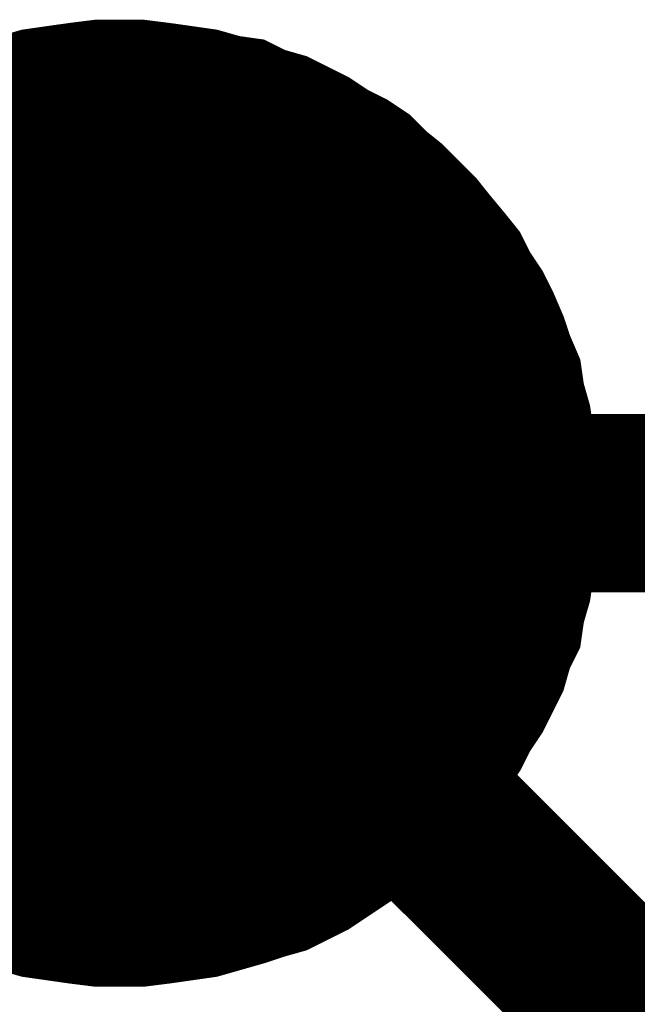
# Model space of a CAD drawing. Extents: x 0 to 22, y 0 to 17.
# Tile 10 of 62: x 4.5941 to 4.6349, y 11.7667 to 11.8319. Entities that reach past the tile are written whole.
import ezdxf

# ---------------------------------------------------------------- set-up
doc = ezdxf.new("R2010")
doc.units = 0
doc.layers.add('SHEET', color=255, linetype='CONTINUOUS')

msp = doc.modelspace()

# ---------------------------------------------------------------- linework, layer by layer
at = {"layer": 'SHEET'}
for points, const_width in [([(4.59168, 11.828673), (4.593141, 11.828881), (4.594601, 11.829299), (4.596062, 11.829508), (4.597523, 11.829716), (4.599192, 11.829925), (4.600653, 11.829925)], 0.0039), ([(4.59168, 11.828673), (4.593141, 11.828881), (4.594601, 11.829299), (4.596062, 11.829508), (4.597523, 11.829716), (4.599192, 11.829925), (4.600653, 11.829925)], 0.0039), ([(4.59168, 11.828673), (4.593141, 11.828881), (4.594601, 11.829299), (4.596062, 11.829508), (4.597523, 11.829716), (4.599192, 11.829925), (4.600653, 11.829925)], 0.0039), ([(4.59168, 11.828673), (4.593141, 11.828881), (4.594601, 11.829299), (4.596062, 11.829508), (4.597523, 11.829716), (4.599192, 11.829925), (4.600653, 11.829925)], 0.0039), ([(4.59168, 11.828673), (4.593141, 11.828881), (4.594601, 11.829299), (4.596062, 11.829508), (4.597523, 11.829716), (4.599192, 11.829925), (4.600653, 11.829925)], 0.0039), ([(4.59168, 11.828673), (4.593141, 11.828881), (4.594601, 11.829299), (4.596062, 11.829508), (4.597523, 11.829716), (4.599192, 11.829925), (4.600653, 11.829925)], 0.0039), ([(4.59168, 11.828673), (4.593141, 11.828881), (4.594601, 11.829299), (4.596062, 11.829508), (4.597523, 11.829716), (4.599192, 11.829925), (4.600653, 11.829925)], 0.0039), ([(4.59168, 11.828673), (4.593141, 11.828881), (4.594601, 11.829299), (4.596062, 11.829508), (4.597523, 11.829716), (4.599192, 11.829925), (4.600653, 11.829925)], 0.0039), ([(4.59168, 11.828673), (4.593141, 11.828881), (4.594601, 11.829299), (4.596062, 11.829508), (4.597523, 11.829716), (4.599192, 11.829925), (4.600653, 11.829925)], 0.0039), ([(4.59168, 11.828673), (4.593141, 11.828881), (4.594601, 11.829299), (4.596062, 11.829508), (4.597523, 11.829716), (4.599192, 11.829925), (4.600653, 11.829925)], 0.0039), ([(4.59168, 11.828673), (4.593141, 11.828881), (4.594601, 11.829299), (4.596062, 11.829508), (4.597523, 11.829716), (4.599192, 11.829925), (4.600653, 11.829925)], 0.0039), ([(4.59168, 11.828673), (4.593141, 11.828881), (4.594601, 11.829299), (4.596062, 11.829508), (4.597523, 11.829716), (4.599192, 11.829925), (4.600653, 11.829925)], 0.0039), ([(4.59168, 11.828673), (4.593141, 11.828881), (4.594601, 11.829299), (4.596062, 11.829508), (4.597523, 11.829716), (4.599192, 11.829925), (4.600653, 11.829925)], 0.0039), ([(4.59168, 11.828673), (4.593141, 11.828881), (4.594601, 11.829299), (4.596062, 11.829508), (4.597523, 11.829716), (4.599192, 11.829925), (4.600653, 11.829925)], 0.0039), ([(4.59168, 11.828673), (4.593141, 11.828881), (4.594601, 11.829299), (4.596062, 11.829508), (4.597523, 11.829716), (4.599192, 11.829925), (4.600653, 11.829925)], 0.0039), ([(4.59168, 11.828673), (4.593141, 11.828881), (4.594601, 11.829299), (4.596062, 11.829508), (4.597523, 11.829716), (4.599192, 11.829925), (4.600653, 11.829925)], 0.0039), ([(4.600653, 11.829925), (4.600653, 11.829925)], 0.0039), ([(4.600653, 11.829925), (4.602113, 11.829925), (4.603783, 11.829716), (4.605243, 11.829508), (4.606704, 11.829299), (4.608165, 11.828881), (4.609625, 11.828673), (4.610877, 11.828047), (4.612338, 11.827629), (4.61359, 11.827003), (4.614842, 11.826377), (4.616094, 11.825543), (4.617346, 11.824917), (4.618598, 11.824082), (4.619641, 11.823038), (4.620684, 11.822204), (4.621728, 11.82116), (4.622771, 11.820117), (4.623606, 11.819073), (4.624649, 11.817821), (4.625484, 11.816778), (4.62611, 11.815526), (4.626944, 11.814274), (4.62757, 11.813022), (4.628196, 11.811561), (4.628614, 11.810309), (4.62924, 11.808848), (4.629448, 11.807387), (4.629866, 11.805927), (4.630074, 11.804466), (4.630283, 11.803005), (4.630492, 11.801336), (4.630492, 11.799875)], 0.0039), ([(4.600653, 11.829925), (4.600653, 11.829925)], 0.0039), ([(4.600653, 11.829925), (4.602113, 11.829925), (4.603783, 11.829716), (4.605243, 11.829508), (4.606704, 11.829299), (4.608165, 11.828881), (4.609625, 11.828673), (4.610877, 11.828047), (4.612338, 11.827629), (4.61359, 11.827003), (4.614842, 11.826377), (4.616094, 11.825543), (4.617346, 11.824917), (4.618598, 11.824082), (4.619641, 11.823038), (4.620684, 11.822204), (4.621728, 11.82116), (4.622771, 11.820117), (4.623606, 11.819073), (4.624649, 11.817821), (4.625484, 11.816778), (4.62611, 11.815526), (4.626944, 11.814274), (4.62757, 11.813022), (4.628196, 11.811561), (4.628614, 11.810309), (4.62924, 11.808848), (4.629448, 11.807387), (4.629866, 11.805927), (4.630074, 11.804466), (4.630283, 11.803005), (4.630492, 11.801336), (4.630492, 11.799875)], 0.0039), ([(4.600653, 11.829925), (4.600653, 11.829925)], 0.0039), ([(4.600653, 11.829925), (4.602113, 11.829925), (4.603783, 11.829716), (4.605243, 11.829508), (4.606704, 11.829299), (4.608165, 11.828881), (4.609625, 11.828673), (4.610877, 11.828047), (4.612338, 11.827629), (4.61359, 11.827003), (4.614842, 11.826377), (4.616094, 11.825543), (4.617346, 11.824917), (4.618598, 11.824082), (4.619641, 11.823038), (4.620684, 11.822204), (4.621728, 11.82116), (4.622771, 11.820117), (4.623606, 11.819073), (4.624649, 11.817821), (4.625484, 11.816778), (4.62611, 11.815526), (4.626944, 11.814274), (4.62757, 11.813022), (4.628196, 11.811561), (4.628614, 11.810309), (4.62924, 11.808848), (4.629448, 11.807387), (4.629866, 11.805927), (4.630074, 11.804466), (4.630283, 11.803005), (4.630492, 11.801336), (4.630492, 11.799875)], 0.0039), ([(4.600653, 11.829925), (4.600653, 11.829925)], 0.0039), ([(4.600653, 11.829925), (4.602113, 11.829925), (4.603783, 11.829716), (4.605243, 11.829508), (4.606704, 11.829299), (4.608165, 11.828881), (4.609625, 11.828673), (4.610877, 11.828047), (4.612338, 11.827629), (4.61359, 11.827003), (4.614842, 11.826377), (4.616094, 11.825543), (4.617346, 11.824917), (4.618598, 11.824082), (4.619641, 11.823038), (4.620684, 11.822204), (4.621728, 11.82116), (4.622771, 11.820117), (4.623606, 11.819073), (4.624649, 11.817821), (4.625484, 11.816778), (4.62611, 11.815526), (4.626944, 11.814274), (4.62757, 11.813022), (4.628196, 11.811561), (4.628614, 11.810309), (4.62924, 11.808848), (4.629448, 11.807387), (4.629866, 11.805927), (4.630074, 11.804466), (4.630283, 11.803005), (4.630492, 11.801336), (4.630492, 11.799875)], 0.0039), ([(4.600653, 11.829925), (4.600653, 11.829925)], 0.0039), ([(4.600653, 11.829925), (4.602113, 11.829925), (4.603783, 11.829716), (4.605243, 11.829508), (4.606704, 11.829299), (4.608165, 11.828881), (4.609625, 11.828673), (4.610877, 11.828047), (4.612338, 11.827629), (4.61359, 11.827003), (4.614842, 11.826377), (4.616094, 11.825543), (4.617346, 11.824917), (4.618598, 11.824082), (4.619641, 11.823038), (4.620684, 11.822204), (4.621728, 11.82116), (4.622771, 11.820117), (4.623606, 11.819073), (4.624649, 11.817821), (4.625484, 11.816778), (4.62611, 11.815526), (4.626944, 11.814274), (4.62757, 11.813022), (4.628196, 11.811561), (4.628614, 11.810309), (4.62924, 11.808848), (4.629448, 11.807387), (4.629866, 11.805927), (4.630074, 11.804466), (4.630283, 11.803005), (4.630492, 11.801336), (4.630492, 11.799875)], 0.0039), ([(4.600653, 11.829925), (4.600653, 11.829925)], 0.0039), ([(4.600653, 11.829925), (4.602113, 11.829925), (4.603783, 11.829716), (4.605243, 11.829508), (4.606704, 11.829299), (4.608165, 11.828881), (4.609625, 11.828673), (4.610877, 11.828047), (4.612338, 11.827629), (4.61359, 11.827003), (4.614842, 11.826377), (4.616094, 11.825543), (4.617346, 11.824917), (4.618598, 11.824082), (4.619641, 11.823038), (4.620684, 11.822204), (4.621728, 11.82116), (4.622771, 11.820117), (4.623606, 11.819073), (4.624649, 11.817821), (4.625484, 11.816778), (4.62611, 11.815526), (4.626944, 11.814274), (4.62757, 11.813022), (4.628196, 11.811561), (4.628614, 11.810309), (4.62924, 11.808848), (4.629448, 11.807387), (4.629866, 11.805927), (4.630074, 11.804466), (4.630283, 11.803005), (4.630492, 11.801336), (4.630492, 11.799875)], 0.0039), ([(4.600653, 11.829925), (4.600653, 11.829925)], 0.0039), ([(4.600653, 11.829925), (4.602113, 11.829925), (4.603783, 11.829716), (4.605243, 11.829508), (4.606704, 11.829299), (4.608165, 11.828881), (4.609625, 11.828673), (4.610877, 11.828047), (4.612338, 11.827629), (4.61359, 11.827003), (4.614842, 11.826377), (4.616094, 11.825543), (4.617346, 11.824917), (4.618598, 11.824082), (4.619641, 11.823038), (4.620684, 11.822204), (4.621728, 11.82116), (4.622771, 11.820117), (4.623606, 11.819073), (4.624649, 11.817821), (4.625484, 11.816778), (4.62611, 11.815526), (4.626944, 11.814274), (4.62757, 11.813022), (4.628196, 11.811561), (4.628614, 11.810309), (4.62924, 11.808848), (4.629448, 11.807387), (4.629866, 11.805927), (4.630074, 11.804466), (4.630283, 11.803005), (4.630492, 11.801336), (4.630492, 11.799875)], 0.0039), ([(4.600653, 11.829925), (4.600653, 11.829925)], 0.0039), ([(4.600653, 11.829925), (4.602113, 11.829925), (4.603783, 11.829716), (4.605243, 11.829508), (4.606704, 11.829299), (4.608165, 11.828881), (4.609625, 11.828673), (4.610877, 11.828047), (4.612338, 11.827629), (4.61359, 11.827003), (4.614842, 11.826377), (4.616094, 11.825543), (4.617346, 11.824917), (4.618598, 11.824082), (4.619641, 11.823038), (4.620684, 11.822204), (4.621728, 11.82116), (4.622771, 11.820117), (4.623606, 11.819073), (4.624649, 11.817821), (4.625484, 11.816778), (4.62611, 11.815526), (4.626944, 11.814274), (4.62757, 11.813022), (4.628196, 11.811561), (4.628614, 11.810309), (4.62924, 11.808848), (4.629448, 11.807387), (4.629866, 11.805927), (4.630074, 11.804466), (4.630283, 11.803005), (4.630492, 11.801336), (4.630492, 11.799875)], 0.0039), ([(4.600653, 11.829925), (4.600653, 11.829925)], 0.0039), ([(4.600653, 11.829925), (4.602113, 11.829925), (4.603783, 11.829716), (4.605243, 11.829508), (4.606704, 11.829299), (4.608165, 11.828881), (4.609625, 11.828673), (4.610877, 11.828047), (4.612338, 11.827629), (4.61359, 11.827003), (4.614842, 11.826377), (4.616094, 11.825543), (4.617346, 11.824917), (4.618598, 11.824082), (4.619641, 11.823038), (4.620684, 11.822204), (4.621728, 11.82116), (4.622771, 11.820117), (4.623606, 11.819073), (4.624649, 11.817821), (4.625484, 11.816778), (4.62611, 11.815526), (4.626944, 11.814274), (4.62757, 11.813022), (4.628196, 11.811561), (4.628614, 11.810309), (4.62924, 11.808848), (4.629448, 11.807387), (4.629866, 11.805927), (4.630074, 11.804466), (4.630283, 11.803005), (4.630492, 11.801336), (4.630492, 11.799875)], 0.0039), ([(4.600653, 11.829925), (4.600653, 11.829925)], 0.0039), ([(4.600653, 11.829925), (4.602113, 11.829925), (4.603783, 11.829716), (4.605243, 11.829508), (4.606704, 11.829299), (4.608165, 11.828881), (4.609625, 11.828673), (4.610877, 11.828047), (4.612338, 11.827629), (4.61359, 11.827003), (4.614842, 11.826377), (4.616094, 11.825543), (4.617346, 11.824917), (4.618598, 11.824082), (4.619641, 11.823038), (4.620684, 11.822204), (4.621728, 11.82116), (4.622771, 11.820117), (4.623606, 11.819073), (4.624649, 11.817821), (4.625484, 11.816778), (4.62611, 11.815526), (4.626944, 11.814274), (4.62757, 11.813022), (4.628196, 11.811561), (4.628614, 11.810309), (4.62924, 11.808848), (4.629448, 11.807387), (4.629866, 11.805927), (4.630074, 11.804466), (4.630283, 11.803005), (4.630492, 11.801336), (4.630492, 11.799875)], 0.0039), ([(4.600653, 11.829925), (4.600653, 11.829925)], 0.0039), ([(4.600653, 11.829925), (4.602113, 11.829925), (4.603783, 11.829716), (4.605243, 11.829508), (4.606704, 11.829299), (4.608165, 11.828881), (4.609625, 11.828673), (4.610877, 11.828047), (4.612338, 11.827629), (4.61359, 11.827003), (4.614842, 11.826377), (4.616094, 11.825543), (4.617346, 11.824917), (4.618598, 11.824082), (4.619641, 11.823038), (4.620684, 11.822204), (4.621728, 11.82116), (4.622771, 11.820117), (4.623606, 11.819073), (4.624649, 11.817821), (4.625484, 11.816778), (4.62611, 11.815526), (4.626944, 11.814274), (4.62757, 11.813022), (4.628196, 11.811561), (4.628614, 11.810309), (4.62924, 11.808848), (4.629448, 11.807387), (4.629866, 11.805927), (4.630074, 11.804466), (4.630283, 11.803005), (4.630492, 11.801336), (4.630492, 11.799875)], 0.0039), ([(4.600653, 11.829925), (4.600653, 11.829925)], 0.0039), ([(4.600653, 11.829925), (4.602113, 11.829925), (4.603783, 11.829716), (4.605243, 11.829508), (4.606704, 11.829299), (4.608165, 11.828881), (4.609625, 11.828673), (4.610877, 11.828047), (4.612338, 11.827629), (4.61359, 11.827003), (4.614842, 11.826377), (4.616094, 11.825543), (4.617346, 11.824917), (4.618598, 11.824082), (4.619641, 11.823038), (4.620684, 11.822204), (4.621728, 11.82116), (4.622771, 11.820117), (4.623606, 11.819073), (4.624649, 11.817821), (4.625484, 11.816778), (4.62611, 11.815526), (4.626944, 11.814274), (4.62757, 11.813022), (4.628196, 11.811561), (4.628614, 11.810309), (4.62924, 11.808848), (4.629448, 11.807387), (4.629866, 11.805927), (4.630074, 11.804466), (4.630283, 11.803005), (4.630492, 11.801336), (4.630492, 11.799875)], 0.0039), ([(4.600653, 11.829925), (4.600653, 11.829925)], 0.0039), ([(4.600653, 11.829925), (4.602113, 11.829925), (4.603783, 11.829716), (4.605243, 11.829508), (4.606704, 11.829299), (4.608165, 11.828881), (4.609625, 11.828673), (4.610877, 11.828047), (4.612338, 11.827629), (4.61359, 11.827003), (4.614842, 11.826377), (4.616094, 11.825543), (4.617346, 11.824917), (4.618598, 11.824082), (4.619641, 11.823038), (4.620684, 11.822204), (4.621728, 11.82116), (4.622771, 11.820117), (4.623606, 11.819073), (4.624649, 11.817821), (4.625484, 11.816778), (4.62611, 11.815526), (4.626944, 11.814274), (4.62757, 11.813022), (4.628196, 11.811561), (4.628614, 11.810309), (4.62924, 11.808848), (4.629448, 11.807387), (4.629866, 11.805927), (4.630074, 11.804466), (4.630283, 11.803005), (4.630492, 11.801336), (4.630492, 11.799875)], 0.0039), ([(4.600653, 11.829925), (4.600653, 11.829925)], 0.0039), ([(4.600653, 11.829925), (4.602113, 11.829925), (4.603783, 11.829716), (4.605243, 11.829508), (4.606704, 11.829299), (4.608165, 11.828881), (4.609625, 11.828673), (4.610877, 11.828047), (4.612338, 11.827629), (4.61359, 11.827003), (4.614842, 11.826377), (4.616094, 11.825543), (4.617346, 11.824917), (4.618598, 11.824082), (4.619641, 11.823038), (4.620684, 11.822204), (4.621728, 11.82116), (4.622771, 11.820117), (4.623606, 11.819073), (4.624649, 11.817821), (4.625484, 11.816778), (4.62611, 11.815526), (4.626944, 11.814274), (4.62757, 11.813022), (4.628196, 11.811561), (4.628614, 11.810309), (4.62924, 11.808848), (4.629448, 11.807387), (4.629866, 11.805927), (4.630074, 11.804466), (4.630283, 11.803005), (4.630492, 11.801336), (4.630492, 11.799875)], 0.0039), ([(4.600653, 11.829925), (4.600653, 11.829925)], 0.0039), ([(4.600653, 11.829925), (4.602113, 11.829925), (4.603783, 11.829716), (4.605243, 11.829508), (4.606704, 11.829299), (4.608165, 11.828881), (4.609625, 11.828673), (4.610877, 11.828047), (4.612338, 11.827629), (4.61359, 11.827003), (4.614842, 11.826377), (4.616094, 11.825543), (4.617346, 11.824917), (4.618598, 11.824082), (4.619641, 11.823038), (4.620684, 11.822204), (4.621728, 11.82116), (4.622771, 11.820117), (4.623606, 11.819073), (4.624649, 11.817821), (4.625484, 11.816778), (4.62611, 11.815526), (4.626944, 11.814274), (4.62757, 11.813022), (4.628196, 11.811561), (4.628614, 11.810309), (4.62924, 11.808848), (4.629448, 11.807387), (4.629866, 11.805927), (4.630074, 11.804466), (4.630283, 11.803005), (4.630492, 11.801336), (4.630492, 11.799875)], 0.0039), ([(4.600653, 11.829925), (4.600653, 11.829925)], 0.0039), ([(4.600653, 11.829925), (4.602113, 11.829925), (4.603783, 11.829716), (4.605243, 11.829508), (4.606704, 11.829299), (4.608165, 11.828881), (4.609625, 11.828673), (4.610877, 11.828047), (4.612338, 11.827629), (4.61359, 11.827003), (4.614842, 11.826377), (4.616094, 11.825543), (4.617346, 11.824917), (4.618598, 11.824082), (4.619641, 11.823038), (4.620684, 11.822204), (4.621728, 11.82116), (4.622771, 11.820117), (4.623606, 11.819073), (4.624649, 11.817821), (4.625484, 11.816778), (4.62611, 11.815526), (4.626944, 11.814274), (4.62757, 11.813022), (4.628196, 11.811561), (4.628614, 11.810309), (4.62924, 11.808848), (4.629448, 11.807387), (4.629866, 11.805927), (4.630074, 11.804466), (4.630283, 11.803005), (4.630492, 11.801336), (4.630492, 11.799875)], 0.0039), ([(4.500493, 11.799875), (4.600653, 11.799875)], 0.0118), ([(4.700603, 11.699917), (4.600653, 11.799875)], 0.0118), ([(4.970616, 11.799875), (4.600653, 11.799875)], 0.0118), ([(4.630492, 11.799875), (4.630492, 11.798414), (4.630283, 11.796745), (4.630074, 11.795284), (4.629866, 11.793823), (4.629448, 11.792362), (4.62924, 11.790902), (4.628614, 11.789649), (4.628196, 11.788189), (4.62757, 11.786937), (4.626944, 11.785684), (4.62611, 11.784432), (4.625484, 11.78318), (4.624649, 11.781928), (4.623606, 11.780885), (4.622771, 11.779633), (4.621728, 11.778589), (4.620684, 11.777755), (4.619641, 11.776711), (4.618598, 11.775876), (4.617346, 11.775042), (4.616094, 11.774207), (4.614842, 11.773372), (4.61359, 11.772746), (4.612338, 11.77212), (4.610877, 11.771703), (4.609625, 11.771285), (4.608165, 11.770868), (4.606704, 11.770451), (4.605243, 11.770242), (4.603783, 11.770033), (4.602113, 11.769825), (4.600653, 11.769825)], 0.0039), ([(4.630492, 11.799875), (4.630492, 11.798414), (4.630283, 11.796745), (4.630074, 11.795284), (4.629866, 11.793823), (4.629448, 11.792362), (4.62924, 11.790902), (4.628614, 11.789649), (4.628196, 11.788189), (4.62757, 11.786937), (4.626944, 11.785684), (4.62611, 11.784432), (4.625484, 11.78318), (4.624649, 11.781928), (4.623606, 11.780885), (4.622771, 11.779633), (4.621728, 11.778589), (4.620684, 11.777755), (4.619641, 11.776711), (4.618598, 11.775876), (4.617346, 11.775042), (4.616094, 11.774207), (4.614842, 11.773372), (4.61359, 11.772746), (4.612338, 11.77212), (4.610877, 11.771703), (4.609625, 11.771285), (4.608165, 11.770868), (4.606704, 11.770451), (4.605243, 11.770242), (4.603783, 11.770033), (4.602113, 11.769825), (4.600653, 11.769825)], 0.0039), ([(4.630492, 11.799875), (4.630492, 11.798414), (4.630283, 11.796745), (4.630074, 11.795284), (4.629866, 11.793823), (4.629448, 11.792362), (4.62924, 11.790902), (4.628614, 11.789649), (4.628196, 11.788189), (4.62757, 11.786937), (4.626944, 11.785684), (4.62611, 11.784432), (4.625484, 11.78318), (4.624649, 11.781928), (4.623606, 11.780885), (4.622771, 11.779633), (4.621728, 11.778589), (4.620684, 11.777755), (4.619641, 11.776711), (4.618598, 11.775876), (4.617346, 11.775042), (4.616094, 11.774207), (4.614842, 11.773372), (4.61359, 11.772746), (4.612338, 11.77212), (4.610877, 11.771703), (4.609625, 11.771285), (4.608165, 11.770868), (4.606704, 11.770451), (4.605243, 11.770242), (4.603783, 11.770033), (4.602113, 11.769825), (4.600653, 11.769825)], 0.0039), ([(4.630492, 11.799875), (4.630492, 11.798414), (4.630283, 11.796745), (4.630074, 11.795284), (4.629866, 11.793823), (4.629448, 11.792362), (4.62924, 11.790902), (4.628614, 11.789649), (4.628196, 11.788189), (4.62757, 11.786937), (4.626944, 11.785684), (4.62611, 11.784432), (4.625484, 11.78318), (4.624649, 11.781928), (4.623606, 11.780885), (4.622771, 11.779633), (4.621728, 11.778589), (4.620684, 11.777755), (4.619641, 11.776711), (4.618598, 11.775876), (4.617346, 11.775042), (4.616094, 11.774207), (4.614842, 11.773372), (4.61359, 11.772746), (4.612338, 11.77212), (4.610877, 11.771703), (4.609625, 11.771285), (4.608165, 11.770868), (4.606704, 11.770451), (4.605243, 11.770242), (4.603783, 11.770033), (4.602113, 11.769825), (4.600653, 11.769825)], 0.0039), ([(4.630492, 11.799875), (4.630492, 11.798414), (4.630283, 11.796745), (4.630074, 11.795284), (4.629866, 11.793823), (4.629448, 11.792362), (4.62924, 11.790902), (4.628614, 11.789649), (4.628196, 11.788189), (4.62757, 11.786937), (4.626944, 11.785684), (4.62611, 11.784432), (4.625484, 11.78318), (4.624649, 11.781928), (4.623606, 11.780885), (4.622771, 11.779633), (4.621728, 11.778589), (4.620684, 11.777755), (4.619641, 11.776711), (4.618598, 11.775876), (4.617346, 11.775042), (4.616094, 11.774207), (4.614842, 11.773372), (4.61359, 11.772746), (4.612338, 11.77212), (4.610877, 11.771703), (4.609625, 11.771285), (4.608165, 11.770868), (4.606704, 11.770451), (4.605243, 11.770242), (4.603783, 11.770033), (4.602113, 11.769825), (4.600653, 11.769825)], 0.0039), ([(4.630492, 11.799875), (4.630492, 11.798414), (4.630283, 11.796745), (4.630074, 11.795284), (4.629866, 11.793823), (4.629448, 11.792362), (4.62924, 11.790902), (4.628614, 11.789649), (4.628196, 11.788189), (4.62757, 11.786937), (4.626944, 11.785684), (4.62611, 11.784432), (4.625484, 11.78318), (4.624649, 11.781928), (4.623606, 11.780885), (4.622771, 11.779633), (4.621728, 11.778589), (4.620684, 11.777755), (4.619641, 11.776711), (4.618598, 11.775876), (4.617346, 11.775042), (4.616094, 11.774207), (4.614842, 11.773372), (4.61359, 11.772746), (4.612338, 11.77212), (4.610877, 11.771703), (4.609625, 11.771285), (4.608165, 11.770868), (4.606704, 11.770451), (4.605243, 11.770242), (4.603783, 11.770033), (4.602113, 11.769825), (4.600653, 11.769825)], 0.0039), ([(4.630492, 11.799875), (4.630492, 11.798414), (4.630283, 11.796745), (4.630074, 11.795284), (4.629866, 11.793823), (4.629448, 11.792362), (4.62924, 11.790902), (4.628614, 11.789649), (4.628196, 11.788189), (4.62757, 11.786937), (4.626944, 11.785684), (4.62611, 11.784432), (4.625484, 11.78318), (4.624649, 11.781928), (4.623606, 11.780885), (4.622771, 11.779633), (4.621728, 11.778589), (4.620684, 11.777755), (4.619641, 11.776711), (4.618598, 11.775876), (4.617346, 11.775042), (4.616094, 11.774207), (4.614842, 11.773372), (4.61359, 11.772746), (4.612338, 11.77212), (4.610877, 11.771703), (4.609625, 11.771285), (4.608165, 11.770868), (4.606704, 11.770451), (4.605243, 11.770242), (4.603783, 11.770033), (4.602113, 11.769825), (4.600653, 11.769825)], 0.0039), ([(4.630492, 11.799875), (4.630492, 11.798414), (4.630283, 11.796745), (4.630074, 11.795284), (4.629866, 11.793823), (4.629448, 11.792362), (4.62924, 11.790902), (4.628614, 11.789649), (4.628196, 11.788189), (4.62757, 11.786937), (4.626944, 11.785684), (4.62611, 11.784432), (4.625484, 11.78318), (4.624649, 11.781928), (4.623606, 11.780885), (4.622771, 11.779633), (4.621728, 11.778589), (4.620684, 11.777755), (4.619641, 11.776711), (4.618598, 11.775876), (4.617346, 11.775042), (4.616094, 11.774207), (4.614842, 11.773372), (4.61359, 11.772746), (4.612338, 11.77212), (4.610877, 11.771703), (4.609625, 11.771285), (4.608165, 11.770868), (4.606704, 11.770451), (4.605243, 11.770242), (4.603783, 11.770033), (4.602113, 11.769825), (4.600653, 11.769825)], 0.0039), ([(4.630492, 11.799875), (4.630492, 11.798414), (4.630283, 11.796745), (4.630074, 11.795284), (4.629866, 11.793823), (4.629448, 11.792362), (4.62924, 11.790902), (4.628614, 11.789649), (4.628196, 11.788189), (4.62757, 11.786937), (4.626944, 11.785684), (4.62611, 11.784432), (4.625484, 11.78318), (4.624649, 11.781928), (4.623606, 11.780885), (4.622771, 11.779633), (4.621728, 11.778589), (4.620684, 11.777755), (4.619641, 11.776711), (4.618598, 11.775876), (4.617346, 11.775042), (4.616094, 11.774207), (4.614842, 11.773372), (4.61359, 11.772746), (4.612338, 11.77212), (4.610877, 11.771703), (4.609625, 11.771285), (4.608165, 11.770868), (4.606704, 11.770451), (4.605243, 11.770242), (4.603783, 11.770033), (4.602113, 11.769825), (4.600653, 11.769825)], 0.0039), ([(4.630492, 11.799875), (4.630492, 11.798414), (4.630283, 11.796745), (4.630074, 11.795284), (4.629866, 11.793823), (4.629448, 11.792362), (4.62924, 11.790902), (4.628614, 11.789649), (4.628196, 11.788189), (4.62757, 11.786937), (4.626944, 11.785684), (4.62611, 11.784432), (4.625484, 11.78318), (4.624649, 11.781928), (4.623606, 11.780885), (4.622771, 11.779633), (4.621728, 11.778589), (4.620684, 11.777755), (4.619641, 11.776711), (4.618598, 11.775876), (4.617346, 11.775042), (4.616094, 11.774207), (4.614842, 11.773372), (4.61359, 11.772746), (4.612338, 11.77212), (4.610877, 11.771703), (4.609625, 11.771285), (4.608165, 11.770868), (4.606704, 11.770451), (4.605243, 11.770242), (4.603783, 11.770033), (4.602113, 11.769825), (4.600653, 11.769825)], 0.0039), ([(4.630492, 11.799875), (4.630492, 11.798414), (4.630283, 11.796745), (4.630074, 11.795284), (4.629866, 11.793823), (4.629448, 11.792362), (4.62924, 11.790902), (4.628614, 11.789649), (4.628196, 11.788189), (4.62757, 11.786937), (4.626944, 11.785684), (4.62611, 11.784432), (4.625484, 11.78318), (4.624649, 11.781928), (4.623606, 11.780885), (4.622771, 11.779633), (4.621728, 11.778589), (4.620684, 11.777755), (4.619641, 11.776711), (4.618598, 11.775876), (4.617346, 11.775042), (4.616094, 11.774207), (4.614842, 11.773372), (4.61359, 11.772746), (4.612338, 11.77212), (4.610877, 11.771703), (4.609625, 11.771285), (4.608165, 11.770868), (4.606704, 11.770451), (4.605243, 11.770242), (4.603783, 11.770033), (4.602113, 11.769825), (4.600653, 11.769825)], 0.0039), ([(4.630492, 11.799875), (4.630492, 11.798414), (4.630283, 11.796745), (4.630074, 11.795284), (4.629866, 11.793823), (4.629448, 11.792362), (4.62924, 11.790902), (4.628614, 11.789649), (4.628196, 11.788189), (4.62757, 11.786937), (4.626944, 11.785684), (4.62611, 11.784432), (4.625484, 11.78318), (4.624649, 11.781928), (4.623606, 11.780885), (4.622771, 11.779633), (4.621728, 11.778589), (4.620684, 11.777755), (4.619641, 11.776711), (4.618598, 11.775876), (4.617346, 11.775042), (4.616094, 11.774207), (4.614842, 11.773372), (4.61359, 11.772746), (4.612338, 11.77212), (4.610877, 11.771703), (4.609625, 11.771285), (4.608165, 11.770868), (4.606704, 11.770451), (4.605243, 11.770242), (4.603783, 11.770033), (4.602113, 11.769825), (4.600653, 11.769825)], 0.0039), ([(4.630492, 11.799875), (4.630492, 11.798414), (4.630283, 11.796745), (4.630074, 11.795284), (4.629866, 11.793823), (4.629448, 11.792362), (4.62924, 11.790902), (4.628614, 11.789649), (4.628196, 11.788189), (4.62757, 11.786937), (4.626944, 11.785684), (4.62611, 11.784432), (4.625484, 11.78318), (4.624649, 11.781928), (4.623606, 11.780885), (4.622771, 11.779633), (4.621728, 11.778589), (4.620684, 11.777755), (4.619641, 11.776711), (4.618598, 11.775876), (4.617346, 11.775042), (4.616094, 11.774207), (4.614842, 11.773372), (4.61359, 11.772746), (4.612338, 11.77212), (4.610877, 11.771703), (4.609625, 11.771285), (4.608165, 11.770868), (4.606704, 11.770451), (4.605243, 11.770242), (4.603783, 11.770033), (4.602113, 11.769825), (4.600653, 11.769825)], 0.0039), ([(4.630492, 11.799875), (4.630492, 11.798414), (4.630283, 11.796745), (4.630074, 11.795284), (4.629866, 11.793823), (4.629448, 11.792362), (4.62924, 11.790902), (4.628614, 11.789649), (4.628196, 11.788189), (4.62757, 11.786937), (4.626944, 11.785684), (4.62611, 11.784432), (4.625484, 11.78318), (4.624649, 11.781928), (4.623606, 11.780885), (4.622771, 11.779633), (4.621728, 11.778589), (4.620684, 11.777755), (4.619641, 11.776711), (4.618598, 11.775876), (4.617346, 11.775042), (4.616094, 11.774207), (4.614842, 11.773372), (4.61359, 11.772746), (4.612338, 11.77212), (4.610877, 11.771703), (4.609625, 11.771285), (4.608165, 11.770868), (4.606704, 11.770451), (4.605243, 11.770242), (4.603783, 11.770033), (4.602113, 11.769825), (4.600653, 11.769825)], 0.0039), ([(4.630492, 11.799875), (4.630492, 11.798414), (4.630283, 11.796745), (4.630074, 11.795284), (4.629866, 11.793823), (4.629448, 11.792362), (4.62924, 11.790902), (4.628614, 11.789649), (4.628196, 11.788189), (4.62757, 11.786937), (4.626944, 11.785684), (4.62611, 11.784432), (4.625484, 11.78318), (4.624649, 11.781928), (4.623606, 11.780885), (4.622771, 11.779633), (4.621728, 11.778589), (4.620684, 11.777755), (4.619641, 11.776711), (4.618598, 11.775876), (4.617346, 11.775042), (4.616094, 11.774207), (4.614842, 11.773372), (4.61359, 11.772746), (4.612338, 11.77212), (4.610877, 11.771703), (4.609625, 11.771285), (4.608165, 11.770868), (4.606704, 11.770451), (4.605243, 11.770242), (4.603783, 11.770033), (4.602113, 11.769825), (4.600653, 11.769825)], 0.0039), ([(4.630492, 11.799875), (4.630492, 11.798414), (4.630283, 11.796745), (4.630074, 11.795284), (4.629866, 11.793823), (4.629448, 11.792362), (4.62924, 11.790902), (4.628614, 11.789649), (4.628196, 11.788189), (4.62757, 11.786937), (4.626944, 11.785684), (4.62611, 11.784432), (4.625484, 11.78318), (4.624649, 11.781928), (4.623606, 11.780885), (4.622771, 11.779633), (4.621728, 11.778589), (4.620684, 11.777755), (4.619641, 11.776711), (4.618598, 11.775876), (4.617346, 11.775042), (4.616094, 11.774207), (4.614842, 11.773372), (4.61359, 11.772746), (4.612338, 11.77212), (4.610877, 11.771703), (4.609625, 11.771285), (4.608165, 11.770868), (4.606704, 11.770451), (4.605243, 11.770242), (4.603783, 11.770033), (4.602113, 11.769825), (4.600653, 11.769825)], 0.0039), ([(4.630492, 11.799875), (4.630492, 11.799875), (4.630492, 11.799875), (4.630492, 11.799875), (4.630492, 11.799875), (4.630492, 11.799875), (4.630492, 11.799875), (4.630492, 11.799875), (4.630492, 11.799875), (4.630492, 11.799875), (4.630492, 11.799875), (4.630492, 11.799875), (4.630492, 11.799875), (4.630492, 11.799875), (4.630492, 11.799875), (4.630492, 11.799875), (4.630492, 11.799875), (4.630492, 11.799875), (4.630492, 11.799875), (4.630492, 11.799875), (4.630492, 11.799875), (4.630492, 11.799875), (4.630492, 11.799875), (4.630492, 11.799875), (4.630492, 11.799875), (4.630492, 11.799875), (4.630492, 11.799875), (4.630492, 11.799875), (4.630492, 11.799875), (4.630492, 11.799875), (4.630492, 11.799875), (4.630492, 11.799875), (4.630492, 11.799875)], 0.0039), ([(4.630492, 11.799875), (4.630492, 11.799875)], 0.0039), ([(4.630492, 11.799875), (4.630492, 11.799875), (4.630492, 11.799875), (4.630492, 11.799875), (4.630492, 11.799875), (4.630492, 11.799875), (4.630492, 11.799875), (4.630492, 11.799875), (4.630492, 11.799875), (4.630492, 11.799875), (4.630492, 11.799875), (4.630492, 11.799875), (4.630492, 11.799875), (4.630492, 11.799875), (4.630492, 11.799875), (4.630492, 11.799875), (4.630492, 11.799875), (4.630492, 11.799875), (4.630492, 11.799875), (4.630492, 11.799875), (4.630492, 11.799875), (4.630492, 11.799875), (4.630492, 11.799875), (4.630492, 11.799875), (4.630492, 11.799875), (4.630492, 11.799875), (4.630492, 11.799875), (4.630492, 11.799875), (4.630492, 11.799875), (4.630492, 11.799875), (4.630492, 11.799875), (4.630492, 11.799875), (4.630492, 11.799875)], 0.0039), ([(4.630492, 11.799875), (4.630492, 11.799875)], 0.0039), ([(4.630492, 11.799875), (4.630492, 11.799875), (4.630492, 11.799875), (4.630492, 11.799875), (4.630492, 11.799875), (4.630492, 11.799875), (4.630492, 11.799875), (4.630492, 11.799875), (4.630492, 11.799875), (4.630492, 11.799875), (4.630492, 11.799875), (4.630492, 11.799875), (4.630492, 11.799875), (4.630492, 11.799875), (4.630492, 11.799875), (4.630492, 11.799875), (4.630492, 11.799875), (4.630492, 11.799875), (4.630492, 11.799875), (4.630492, 11.799875), (4.630492, 11.799875), (4.630492, 11.799875), (4.630492, 11.799875), (4.630492, 11.799875), (4.630492, 11.799875), (4.630492, 11.799875), (4.630492, 11.799875), (4.630492, 11.799875), (4.630492, 11.799875), (4.630492, 11.799875), (4.630492, 11.799875), (4.630492, 11.799875), (4.630492, 11.799875)], 0.0039), ([(4.630492, 11.799875), (4.630492, 11.799875)], 0.0039), ([(4.630492, 11.799875), (4.630492, 11.799875), (4.630492, 11.799875), (4.630492, 11.799875), (4.630492, 11.799875), (4.630492, 11.799875), (4.630492, 11.799875), (4.630492, 11.799875), (4.630492, 11.799875), (4.630492, 11.799875), (4.630492, 11.799875), (4.630492, 11.799875), (4.630492, 11.799875), (4.630492, 11.799875), (4.630492, 11.799875), (4.630492, 11.799875), (4.630492, 11.799875), (4.630492, 11.799875), (4.630492, 11.799875), (4.630492, 11.799875), (4.630492, 11.799875), (4.630492, 11.799875), (4.630492, 11.799875), (4.630492, 11.799875), (4.630492, 11.799875), (4.630492, 11.799875), (4.630492, 11.799875), (4.630492, 11.799875), (4.630492, 11.799875), (4.630492, 11.799875), (4.630492, 11.799875), (4.630492, 11.799875), (4.630492, 11.799875)], 0.0039), ([(4.630492, 11.799875), (4.630492, 11.799875)], 0.0039), ([(4.630492, 11.799875), (4.630492, 11.799875), (4.630492, 11.799875), (4.630492, 11.799875), (4.630492, 11.799875), (4.630492, 11.799875), (4.630492, 11.799875), (4.630492, 11.799875), (4.630492, 11.799875), (4.630492, 11.799875), (4.630492, 11.799875), (4.630492, 11.799875), (4.630492, 11.799875), (4.630492, 11.799875), (4.630492, 11.799875), (4.630492, 11.799875), (4.630492, 11.799875), (4.630492, 11.799875), (4.630492, 11.799875), (4.630492, 11.799875), (4.630492, 11.799875), (4.630492, 11.799875), (4.630492, 11.799875), (4.630492, 11.799875), (4.630492, 11.799875), (4.630492, 11.799875), (4.630492, 11.799875), (4.630492, 11.799875), (4.630492, 11.799875), (4.630492, 11.799875), (4.630492, 11.799875), (4.630492, 11.799875), (4.630492, 11.799875)], 0.0039), ([(4.630492, 11.799875), (4.630492, 11.799875)], 0.0039), ([(4.630492, 11.799875), (4.630492, 11.799875), (4.630492, 11.799875), (4.630492, 11.799875), (4.630492, 11.799875), (4.630492, 11.799875), (4.630492, 11.799875), (4.630492, 11.799875), (4.630492, 11.799875), (4.630492, 11.799875), (4.630492, 11.799875), (4.630492, 11.799875), (4.630492, 11.799875), (4.630492, 11.799875), (4.630492, 11.799875), (4.630492, 11.799875), (4.630492, 11.799875), (4.630492, 11.799875), (4.630492, 11.799875), (4.630492, 11.799875), (4.630492, 11.799875), (4.630492, 11.799875), (4.630492, 11.799875), (4.630492, 11.799875), (4.630492, 11.799875), (4.630492, 11.799875), (4.630492, 11.799875), (4.630492, 11.799875), (4.630492, 11.799875), (4.630492, 11.799875), (4.630492, 11.799875), (4.630492, 11.799875), (4.630492, 11.799875)], 0.0039), ([(4.630492, 11.799875), (4.630492, 11.799875)], 0.0039), ([(4.630492, 11.799875), (4.630492, 11.799875), (4.630492, 11.799875), (4.630492, 11.799875), (4.630492, 11.799875), (4.630492, 11.799875), (4.630492, 11.799875), (4.630492, 11.799875), (4.630492, 11.799875), (4.630492, 11.799875), (4.630492, 11.799875), (4.630492, 11.799875), (4.630492, 11.799875), (4.630492, 11.799875), (4.630492, 11.799875), (4.630492, 11.799875), (4.630492, 11.799875), (4.630492, 11.799875), (4.630492, 11.799875), (4.630492, 11.799875), (4.630492, 11.799875), (4.630492, 11.799875), (4.630492, 11.799875), (4.630492, 11.799875), (4.630492, 11.799875), (4.630492, 11.799875), (4.630492, 11.799875), (4.630492, 11.799875), (4.630492, 11.799875), (4.630492, 11.799875), (4.630492, 11.799875), (4.630492, 11.799875), (4.630492, 11.799875)], 0.0039), ([(4.630492, 11.799875), (4.630492, 11.799875)], 0.0039), ([(4.630492, 11.799875), (4.630492, 11.799875), (4.630492, 11.799875), (4.630492, 11.799875), (4.630492, 11.799875), (4.630492, 11.799875), (4.630492, 11.799875), (4.630492, 11.799875), (4.630492, 11.799875), (4.630492, 11.799875), (4.630492, 11.799875), (4.630492, 11.799875), (4.630492, 11.799875), (4.630492, 11.799875), (4.630492, 11.799875), (4.630492, 11.799875), (4.630492, 11.799875), (4.630492, 11.799875), (4.630492, 11.799875), (4.630492, 11.799875), (4.630492, 11.799875), (4.630492, 11.799875), (4.630492, 11.799875), (4.630492, 11.799875), (4.630492, 11.799875), (4.630492, 11.799875), (4.630492, 11.799875), (4.630492, 11.799875), (4.630492, 11.799875), (4.630492, 11.799875), (4.630492, 11.799875), (4.630492, 11.799875), (4.630492, 11.799875)], 0.0039), ([(4.630492, 11.799875), (4.630492, 11.799875)], 0.0039), ([(4.630492, 11.799875), (4.630492, 11.799875), (4.630492, 11.799875), (4.630492, 11.799875), (4.630492, 11.799875), (4.630492, 11.799875), (4.630492, 11.799875), (4.630492, 11.799875), (4.630492, 11.799875), (4.630492, 11.799875), (4.630492, 11.799875), (4.630492, 11.799875), (4.630492, 11.799875), (4.630492, 11.799875), (4.630492, 11.799875), (4.630492, 11.799875), (4.630492, 11.799875), (4.630492, 11.799875), (4.630492, 11.799875), (4.630492, 11.799875), (4.630492, 11.799875), (4.630492, 11.799875), (4.630492, 11.799875), (4.630492, 11.799875), (4.630492, 11.799875), (4.630492, 11.799875), (4.630492, 11.799875), (4.630492, 11.799875), (4.630492, 11.799875), (4.630492, 11.799875), (4.630492, 11.799875), (4.630492, 11.799875), (4.630492, 11.799875)], 0.0039), ([(4.630492, 11.799875), (4.630492, 11.799875)], 0.0039), ([(4.630492, 11.799875), (4.630492, 11.799875), (4.630492, 11.799875), (4.630492, 11.799875), (4.630492, 11.799875), (4.630492, 11.799875), (4.630492, 11.799875), (4.630492, 11.799875), (4.630492, 11.799875), (4.630492, 11.799875), (4.630492, 11.799875), (4.630492, 11.799875), (4.630492, 11.799875), (4.630492, 11.799875), (4.630492, 11.799875), (4.630492, 11.799875), (4.630492, 11.799875), (4.630492, 11.799875), (4.630492, 11.799875), (4.630492, 11.799875), (4.630492, 11.799875), (4.630492, 11.799875), (4.630492, 11.799875), (4.630492, 11.799875), (4.630492, 11.799875), (4.630492, 11.799875), (4.630492, 11.799875), (4.630492, 11.799875), (4.630492, 11.799875), (4.630492, 11.799875), (4.630492, 11.799875), (4.630492, 11.799875), (4.630492, 11.799875)], 0.0039), ([(4.630492, 11.799875), (4.630492, 11.799875)], 0.0039), ([(4.630492, 11.799875), (4.630492, 11.799875), (4.630492, 11.799875), (4.630492, 11.799875), (4.630492, 11.799875), (4.630492, 11.799875), (4.630492, 11.799875), (4.630492, 11.799875), (4.630492, 11.799875), (4.630492, 11.799875), (4.630492, 11.799875), (4.630492, 11.799875), (4.630492, 11.799875), (4.630492, 11.799875), (4.630492, 11.799875), (4.630492, 11.799875), (4.630492, 11.799875), (4.630492, 11.799875), (4.630492, 11.799875), (4.630492, 11.799875), (4.630492, 11.799875), (4.630492, 11.799875), (4.630492, 11.799875), (4.630492, 11.799875), (4.630492, 11.799875), (4.630492, 11.799875), (4.630492, 11.799875), (4.630492, 11.799875), (4.630492, 11.799875), (4.630492, 11.799875), (4.630492, 11.799875), (4.630492, 11.799875), (4.630492, 11.799875)], 0.0039), ([(4.630492, 11.799875), (4.630492, 11.799875)], 0.0039), ([(4.630492, 11.799875), (4.630492, 11.799875), (4.630492, 11.799875), (4.630492, 11.799875), (4.630492, 11.799875), (4.630492, 11.799875), (4.630492, 11.799875), (4.630492, 11.799875), (4.630492, 11.799875), (4.630492, 11.799875), (4.630492, 11.799875), (4.630492, 11.799875), (4.630492, 11.799875), (4.630492, 11.799875), (4.630492, 11.799875), (4.630492, 11.799875), (4.630492, 11.799875), (4.630492, 11.799875), (4.630492, 11.799875), (4.630492, 11.799875), (4.630492, 11.799875), (4.630492, 11.799875), (4.630492, 11.799875), (4.630492, 11.799875), (4.630492, 11.799875), (4.630492, 11.799875), (4.630492, 11.799875), (4.630492, 11.799875), (4.630492, 11.799875), (4.630492, 11.799875), (4.630492, 11.799875), (4.630492, 11.799875), (4.630492, 11.799875)], 0.0039), ([(4.630492, 11.799875), (4.630492, 11.799875)], 0.0039), ([(4.630492, 11.799875), (4.630492, 11.799875), (4.630492, 11.799875), (4.630492, 11.799875), (4.630492, 11.799875), (4.630492, 11.799875), (4.630492, 11.799875), (4.630492, 11.799875), (4.630492, 11.799875), (4.630492, 11.799875), (4.630492, 11.799875), (4.630492, 11.799875), (4.630492, 11.799875), (4.630492, 11.799875), (4.630492, 11.799875), (4.630492, 11.799875), (4.630492, 11.799875), (4.630492, 11.799875), (4.630492, 11.799875), (4.630492, 11.799875), (4.630492, 11.799875), (4.630492, 11.799875), (4.630492, 11.799875), (4.630492, 11.799875), (4.630492, 11.799875), (4.630492, 11.799875), (4.630492, 11.799875), (4.630492, 11.799875), (4.630492, 11.799875), (4.630492, 11.799875), (4.630492, 11.799875), (4.630492, 11.799875), (4.630492, 11.799875)], 0.0039), ([(4.630492, 11.799875), (4.630492, 11.799875)], 0.0039), ([(4.630492, 11.799875), (4.630492, 11.799875), (4.630492, 11.799875), (4.630492, 11.799875), (4.630492, 11.799875), (4.630492, 11.799875), (4.630492, 11.799875), (4.630492, 11.799875), (4.630492, 11.799875), (4.630492, 11.799875), (4.630492, 11.799875), (4.630492, 11.799875), (4.630492, 11.799875), (4.630492, 11.799875), (4.630492, 11.799875), (4.630492, 11.799875), (4.630492, 11.799875), (4.630492, 11.799875), (4.630492, 11.799875), (4.630492, 11.799875), (4.630492, 11.799875), (4.630492, 11.799875), (4.630492, 11.799875), (4.630492, 11.799875), (4.630492, 11.799875), (4.630492, 11.799875), (4.630492, 11.799875), (4.630492, 11.799875), (4.630492, 11.799875), (4.630492, 11.799875), (4.630492, 11.799875), (4.630492, 11.799875), (4.630492, 11.799875)], 0.0039), ([(4.630492, 11.799875), (4.630492, 11.799875)], 0.0039), ([(4.630492, 11.799875), (4.630492, 11.799875), (4.630492, 11.799875), (4.630492, 11.799875), (4.630492, 11.799875), (4.630492, 11.799875), (4.630492, 11.799875), (4.630492, 11.799875), (4.630492, 11.799875), (4.630492, 11.799875), (4.630492, 11.799875), (4.630492, 11.799875), (4.630492, 11.799875), (4.630492, 11.799875), (4.630492, 11.799875), (4.630492, 11.799875), (4.630492, 11.799875), (4.630492, 11.799875), (4.630492, 11.799875), (4.630492, 11.799875), (4.630492, 11.799875), (4.630492, 11.799875), (4.630492, 11.799875), (4.630492, 11.799875), (4.630492, 11.799875), (4.630492, 11.799875), (4.630492, 11.799875), (4.630492, 11.799875), (4.630492, 11.799875), (4.630492, 11.799875), (4.630492, 11.799875), (4.630492, 11.799875), (4.630492, 11.799875)], 0.0039), ([(4.630492, 11.799875), (4.630492, 11.799875)], 0.0039), ([(4.630492, 11.799875), (4.630492, 11.799875), (4.630492, 11.799875), (4.630492, 11.799875), (4.630492, 11.799875), (4.630492, 11.799875), (4.630492, 11.799875), (4.630492, 11.799875), (4.630492, 11.799875), (4.630492, 11.799875), (4.630492, 11.799875), (4.630492, 11.799875), (4.630492, 11.799875), (4.630492, 11.799875), (4.630492, 11.799875), (4.630492, 11.799875), (4.630492, 11.799875), (4.630492, 11.799875), (4.630492, 11.799875), (4.630492, 11.799875), (4.630492, 11.799875), (4.630492, 11.799875), (4.630492, 11.799875), (4.630492, 11.799875), (4.630492, 11.799875), (4.630492, 11.799875), (4.630492, 11.799875), (4.630492, 11.799875), (4.630492, 11.799875), (4.630492, 11.799875), (4.630492, 11.799875), (4.630492, 11.799875), (4.630492, 11.799875)], 0.0039), ([(4.630492, 11.799875), (4.630492, 11.799875)], 0.0039), ([(4.600653, 11.769825), (4.599192, 11.769825), (4.597523, 11.770033), (4.596062, 11.770242), (4.594601, 11.770451), (4.593141, 11.770868), (4.59168, 11.771285)], 0.0039), ([(4.600653, 11.769825), (4.599192, 11.769825), (4.597523, 11.770033), (4.596062, 11.770242), (4.594601, 11.770451), (4.593141, 11.770868), (4.59168, 11.771285)], 0.0039), ([(4.600653, 11.769825), (4.599192, 11.769825), (4.597523, 11.770033), (4.596062, 11.770242), (4.594601, 11.770451), (4.593141, 11.770868), (4.59168, 11.771285)], 0.0039), ([(4.600653, 11.769825), (4.599192, 11.769825), (4.597523, 11.770033), (4.596062, 11.770242), (4.594601, 11.770451), (4.593141, 11.770868), (4.59168, 11.771285)], 0.0039), ([(4.600653, 11.769825), (4.599192, 11.769825), (4.597523, 11.770033), (4.596062, 11.770242), (4.594601, 11.770451), (4.593141, 11.770868), (4.59168, 11.771285)], 0.0039), ([(4.600653, 11.769825), (4.599192, 11.769825), (4.597523, 11.770033), (4.596062, 11.770242), (4.594601, 11.770451), (4.593141, 11.770868), (4.59168, 11.771285)], 0.0039), ([(4.600653, 11.769825), (4.599192, 11.769825), (4.597523, 11.770033), (4.596062, 11.770242), (4.594601, 11.770451), (4.593141, 11.770868), (4.59168, 11.771285)], 0.0039), ([(4.600653, 11.769825), (4.599192, 11.769825), (4.597523, 11.770033), (4.596062, 11.770242), (4.594601, 11.770451), (4.593141, 11.770868), (4.59168, 11.771285)], 0.0039), ([(4.600653, 11.769825), (4.599192, 11.769825), (4.597523, 11.770033), (4.596062, 11.770242), (4.594601, 11.770451), (4.593141, 11.770868), (4.59168, 11.771285)], 0.0039), ([(4.600653, 11.769825), (4.599192, 11.769825), (4.597523, 11.770033), (4.596062, 11.770242), (4.594601, 11.770451), (4.593141, 11.770868), (4.59168, 11.771285)], 0.0039), ([(4.600653, 11.769825), (4.599192, 11.769825), (4.597523, 11.770033), (4.596062, 11.770242), (4.594601, 11.770451), (4.593141, 11.770868), (4.59168, 11.771285)], 0.0039), ([(4.600653, 11.769825), (4.599192, 11.769825), (4.597523, 11.770033), (4.596062, 11.770242), (4.594601, 11.770451), (4.593141, 11.770868), (4.59168, 11.771285)], 0.0039), ([(4.600653, 11.769825), (4.599192, 11.769825), (4.597523, 11.770033), (4.596062, 11.770242), (4.594601, 11.770451), (4.593141, 11.770868), (4.59168, 11.771285)], 0.0039), ([(4.600653, 11.769825), (4.599192, 11.769825), (4.597523, 11.770033), (4.596062, 11.770242), (4.594601, 11.770451), (4.593141, 11.770868), (4.59168, 11.771285)], 0.0039), ([(4.600653, 11.769825), (4.599192, 11.769825), (4.597523, 11.770033), (4.596062, 11.770242), (4.594601, 11.770451), (4.593141, 11.770868), (4.59168, 11.771285)], 0.0039), ([(4.600653, 11.769825), (4.599192, 11.769825), (4.597523, 11.770033), (4.596062, 11.770242), (4.594601, 11.770451), (4.593141, 11.770868), (4.59168, 11.771285)], 0.0039)]:
    msp.add_lwpolyline(points, dxfattribs=dict(at, const_width=const_width))
at = {"layer": 'SHEET', "const_width": 0.03}
msp.add_lwpolyline([(4.585, 11.8, 1), (4.615, 11.8, 1)], format="xyb", close=True, dxfattribs=at)

doc.saveas('drawing.dxf')
